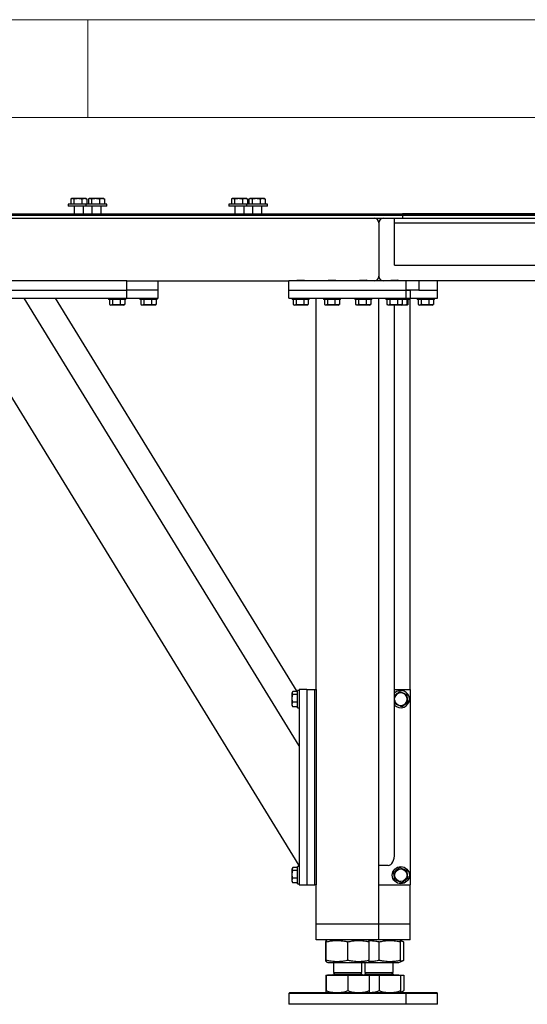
# Model space of a CAD drawing. Header units: millimetres. Extents: x 5 to 589, y 5 to 415.
# Tile 52 of 126: x 144 to 169, y 365 to 415. Entities that reach past the tile are written whole.
import ezdxf

# ---------------------------------------------------------------- set-up
doc = ezdxf.new("R2010")
doc.units = ezdxf.units.MM
doc.layers.add('COTES', color=1, linetype='Continuous')
doc.layers.add('TRAIT-FORT', color=4, linetype='Continuous', lineweight=25)
doc.styles.add('SLDTEXTSTYLE0', font='TXT', dxfattribs={"width": 0.75})
doc.dimstyles.new('SLDDIMSTYLE0', dxfattribs={"dimtxt": 3, "dimasz": 2, "dimexe": 0, "dimexo": 0.0625, "dimgap": 0.75, "dimtad": 1, "dimdec": 0, "dimlfac": 25, "dimrnd": 1e-09, "dimzin": 12, "dimdsep": 46, "dimtxsty": 'SLDTEXTSTYLE0', "dimsah": 1, "dimcen": 0.09, "dimadec": 0, "dimazin": 3, "dimtfac": 1, "dimtdec": 0, "dimtofl": 0, "dimtmove": 0, "dimatfit": 3, "dimfxl": 1, "dimfrac": 2, "dimtolj": 1, "dimtzin": 12, "dimarcsym": 0})

# ---------------------------------------------------------------- blocks, each defined once
blk = doc.blocks.new('_D_13')
at = {"layer": 'COTES', "color": 1, "transparency": 16777216}
for p, q in [((164.083, 405.069), (209.145, 405.069)), ((208.145, 405.069), (208.145, 364.669)), ((195.483, 364.669), (209.145, 364.669))]:
    blk.add_line(p, q, dxfattribs=at)
for points in [[(208.145, 405.069), (207.645, 403.069), (208.645, 403.069)], [(208.145, 364.669), (208.645, 366.669), (207.645, 366.669)]]:
    blk.add_solid(points, dxfattribs=at)
at = {"layer": 'COTES', "color": 1, "transparency": 16777216, "insert": (204.278, 380.436), "char_height": 3, "attachment_point": 1, "rotation": 90, "style": 'SLDTEXTSTYLE0'}
blk.add_mtext('1010', dxfattribs=at)

msp = doc.modelspace()

# ---------------------------------------------------------------- linework, layer by layer
at = {"color": 7, "linetype": 'Continuous', "lineweight": 18}
for p, q in [((589, 415), (5, 415)), ((147, 410), (147, 415)), ((584, 410), (10, 410))]:
    msp.add_line(p, q, dxfattribs=at)
at = {"layer": 'TRAIT-FORT', "color": 4, "linetype": 'Continuous', "lineweight": 25}
for p, q in [((146.13, 405.837), (146.13, 405.569)), ((146.182, 405.869), (146.151, 405.851)), ((146.182, 405.869), (146.21, 405.869)), ((146.21, 405.869), (146.497, 405.869)), ((146.291, 405.837), (146.291, 405.569)), ((146.497, 405.869), (146.829, 405.869)), ((146.703, 405.837), (146.703, 405.569)), ((146.829, 405.869), (146.902, 405.869)), ((146.933, 405.851), (146.902, 405.869)), ((146.955, 405.837), (146.955, 405.569)), ((147.029, 405.837), (147.029, 405.569)), ((147.081, 405.869), (147.051, 405.851)), ((147.081, 405.869), (147.109, 405.869)), ((147.109, 405.869), (147.396, 405.869)), ((147.19, 405.837), (147.19, 405.569)), ((147.396, 405.869), (147.728, 405.869)), ((147.602, 405.837), (147.602, 405.569)), ((147.728, 405.869), (147.801, 405.869)), ((147.832, 405.851), (147.801, 405.869)), ((147.854, 405.837), (147.854, 405.569)), ((154.341, 405.837), (154.341, 405.569)), ((154.393, 405.869), (154.363, 405.851)), ((154.393, 405.869), (154.422, 405.869)), ((154.422, 405.869), (154.708, 405.869)), ((154.502, 405.837), (154.502, 405.569)), ((154.708, 405.869), (155.04, 405.869)), ((154.915, 405.837), (154.915, 405.569)), ((155.04, 405.869), (155.113, 405.869)), ((155.144, 405.851), (155.113, 405.869)), ((155.166, 405.837), (155.166, 405.569)), ((155.24, 405.837), (155.24, 405.569)), ((155.293, 405.869), (155.262, 405.851)), ((155.293, 405.869), (155.321, 405.869)), ((155.321, 405.869), (155.608, 405.869)), ((155.401, 405.837), (155.401, 405.569)), ((155.608, 405.869), (155.939, 405.869)), ((155.814, 405.837), (155.814, 405.569)), ((155.939, 405.869), (156.013, 405.869)), ((156.043, 405.851), (156.013, 405.869)), ((156.065, 405.837), (156.065, 405.569)), ((146.002, 405.569), (146.002, 405.469)), ((146.901, 405.569), (146.002, 405.569)), ((146.901, 405.469), (146.002, 405.469)), ((146.302, 405.469), (146.302, 405.069)), ((146.782, 405.069), (146.782, 405.469)), ((146.901, 405.569), (146.901, 405.469)), ((147.981, 405.569), (146.901, 405.569)), ((147.981, 405.469), (146.901, 405.469)), ((147.201, 405.469), (147.201, 405.069)), ((147.681, 405.069), (147.681, 405.469)), ((147.981, 405.469), (147.981, 405.569)), ((154.213, 405.569), (154.213, 405.469)), ((155.113, 405.569), (154.213, 405.569)), ((155.113, 405.469), (154.213, 405.469)), ((154.513, 405.469), (154.513, 405.069)), ((154.993, 405.069), (154.993, 405.469)), ((155.113, 405.569), (155.113, 405.469)), ((156.193, 405.569), (155.113, 405.569)), ((156.193, 405.469), (155.113, 405.469)), ((155.413, 405.469), (155.413, 405.069)), ((155.893, 405.069), (155.893, 405.469)), ((156.193, 405.469), (156.193, 405.569)), ((81.483, 405.069), (163.083, 405.069)), ((81.483, 405.009), (163.083, 405.009)), ((81.483, 404.849), (163.083, 404.849)), ((162.683, 404.769), (162.683, 404.849)), ((162.683, 404.609), (162.683, 404.769)), ((163.083, 405.069), (163.083, 405.009)), ((194.283, 405.069), (163.083, 405.069)), ((163.083, 405.009), (163.083, 404.849)), ((194.283, 405.009), (163.083, 405.009)), ((163.083, 405.009), (163.083, 404.849)), ((163.083, 405.009), (194.283, 405.009)), ((163.083, 404.849), (194.283, 404.849)), ((163.083, 404.849), (192.283, 404.849)), ((161.883, 404.609), (161.883, 401.889)), ((162.683, 404.609), (192.283, 404.609)), ((162.683, 404.289), (162.683, 404.609)), ((162.683, 402.609), (162.683, 404.289)), ((162.683, 402.449), (162.683, 402.609)), ((162.683, 402.449), (192.283, 402.449)), ((149.003, 401.649), (139.003, 401.649)), ((149.003, 401.649), (157.283, 401.649)), ((149.003, 401.169), (149.003, 401.649)), ((150.603, 401.169), (150.603, 401.649)), ((157.283, 401.169), (157.283, 401.649)), ((163.283, 401.649), (157.283, 401.649)), ((157.711, 401.689), (157.683, 401.661)), ((157.683, 401.661), (157.683, 401.649)), ((158.083, 401.661), (157.683, 401.661)), ((157.711, 401.689), (158.055, 401.689)), ((158.083, 401.661), (158.055, 401.689)), ((158.083, 401.649), (158.083, 401.661)), ((159.311, 401.689), (159.283, 401.661)), ((159.283, 401.661), (159.283, 401.649)), ((159.683, 401.661), (159.283, 401.661)), ((159.311, 401.689), (159.655, 401.689)), ((159.683, 401.661), (159.655, 401.689)), ((159.683, 401.649), (159.683, 401.661)), ((160.911, 401.689), (160.883, 401.661)), ((160.883, 401.661), (160.883, 401.649)), ((161.283, 401.661), (160.883, 401.661)), ((160.911, 401.689), (161.255, 401.689)), ((161.283, 401.661), (161.255, 401.689)), ((161.283, 401.649), (161.283, 401.661)), ((162.511, 401.689), (162.483, 401.661)), ((162.483, 401.661), (162.483, 401.649)), ((162.883, 401.661), (162.483, 401.661)), ((162.511, 401.689), (162.855, 401.689)), ((162.883, 401.661), (162.855, 401.689)), ((162.883, 401.649), (162.883, 401.661)), ((170.203, 401.649), (163.283, 401.649)), ((163.283, 401.169), (163.283, 401.649)), ((163.923, 401.649), (163.923, 401.169)), ((164.883, 401.169), (164.883, 401.649)), ((139.003, 401.169), (149.003, 401.169)), ((149.003, 400.769), (149.003, 401.169)), ((150.603, 401.169), (149.003, 401.169)), ((150.603, 400.769), (150.603, 401.169)), ((157.283, 400.769), (157.283, 401.169)), ((157.283, 401.169), (163.283, 401.169)), ((163.283, 401.169), (163.483, 401.169)), ((163.283, 400.769), (163.283, 401.169)), ((163.923, 401.169), (163.283, 401.169)), ((163.483, 401.169), (163.483, 400.769)), ((163.923, 401.169), (164.883, 401.169)), ((164.883, 400.769), (164.883, 401.169)), ((139.003, 400.769), (149.003, 400.769)), ((157.803, 371.769), (140.003, 400.769)), ((157.803, 377.886), (143.757, 400.769)), ((157.701, 380.659), (145.357, 400.769)), ((148.063, 400.769), (148.063, 400.689)), ((148.943, 400.689), (148.063, 400.689)), ((148.113, 400.689), (148.113, 400.449)), ((148.266, 400.689), (148.266, 400.449)), ((148.656, 400.689), (148.656, 400.449)), ((148.892, 400.689), (148.892, 400.449)), ((148.943, 400.689), (148.943, 400.769)), ((149.003, 400.769), (150.603, 400.769)), ((149.663, 400.769), (149.663, 400.689)), ((150.543, 400.689), (149.663, 400.689)), ((149.713, 400.689), (149.713, 400.449)), ((149.866, 400.689), (149.866, 400.449)), ((150.256, 400.689), (150.256, 400.449)), ((150.492, 400.689), (150.492, 400.449)), ((150.543, 400.689), (150.543, 400.769)), ((157.283, 400.769), (163.283, 400.769)), ((157.443, 400.769), (157.443, 400.689)), ((158.323, 400.689), (157.443, 400.689)), ((157.493, 400.689), (157.493, 400.449)), ((157.646, 400.689), (157.646, 400.449)), ((158.036, 400.689), (158.036, 400.449)), ((158.272, 400.689), (158.272, 400.449)), ((158.323, 400.689), (158.323, 400.769)), ((158.683, 380.769), (158.683, 400.769)), ((159.043, 400.769), (159.043, 400.689)), ((159.923, 400.689), (159.043, 400.689)), ((159.093, 400.689), (159.093, 400.449)), ((159.246, 400.689), (159.246, 400.449)), ((159.636, 400.689), (159.636, 400.449)), ((159.872, 400.689), (159.872, 400.449)), ((159.923, 400.689), (159.923, 400.769)), ((160.643, 400.769), (160.643, 400.689)), ((161.523, 400.689), (160.643, 400.689)), ((160.693, 400.689), (160.693, 400.449)), ((160.846, 400.689), (160.846, 400.449)), ((161.236, 400.689), (161.236, 400.449)), ((161.472, 400.689), (161.472, 400.449)), ((161.523, 400.689), (161.523, 400.769)), ((161.883, 368.769), (161.883, 400.769)), ((162.243, 400.769), (162.243, 400.689)), ((163.123, 400.689), (162.243, 400.689)), ((162.293, 400.689), (162.293, 400.449)), ((162.446, 400.689), (162.446, 400.449)), ((162.836, 400.689), (162.836, 400.449)), ((163.072, 400.689), (163.072, 400.449)), ((163.123, 400.689), (163.123, 400.769)), ((163.443, 400.689), (163.123, 400.689)), ((163.283, 400.769), (163.483, 400.769)), ((163.316, 400.689), (163.316, 400.449)), ((163.364, 400.689), (163.364, 400.449)), ((163.443, 400.689), (163.443, 400.769)), ((163.483, 380.769), (163.483, 400.769)), ((163.483, 400.769), (164.883, 400.769)), ((163.843, 400.769), (163.843, 400.689)), ((164.723, 400.689), (163.843, 400.689)), ((163.893, 400.689), (163.893, 400.449)), ((164.046, 400.689), (164.046, 400.449)), ((164.436, 400.689), (164.436, 400.449)), ((164.672, 400.689), (164.672, 400.449)), ((164.723, 400.689), (164.723, 400.769)), ((148.133, 400.436), (148.18, 400.409)), ((148.826, 400.409), (148.18, 400.409)), ((148.826, 400.409), (148.873, 400.436)), ((148.892, 400.449), (148.872, 400.437)), ((149.733, 400.436), (149.78, 400.409)), ((150.426, 400.409), (149.78, 400.409)), ((150.426, 400.409), (150.473, 400.436)), ((150.492, 400.449), (150.472, 400.437)), ((157.513, 400.436), (157.56, 400.409)), ((158.206, 400.409), (157.56, 400.409)), ((158.206, 400.409), (158.253, 400.436)), ((158.272, 400.449), (158.252, 400.437)), ((159.113, 400.436), (159.16, 400.409)), ((159.806, 400.409), (159.16, 400.409)), ((159.806, 400.409), (159.853, 400.436)), ((159.872, 400.449), (159.852, 400.437)), ((160.713, 400.436), (160.76, 400.409)), ((161.406, 400.409), (160.76, 400.409)), ((161.406, 400.409), (161.453, 400.436)), ((161.472, 400.449), (161.452, 400.437)), ((162.313, 400.436), (162.36, 400.409)), ((163.006, 400.409), (162.36, 400.409)), ((162.683, 372.381), (162.683, 400.409)), ((163.006, 400.409), (163.053, 400.436)), ((163.326, 400.409), (163.006, 400.409)), ((163.072, 400.449), (163.052, 400.437)), ((163.326, 400.409), (163.345, 400.42)), ((163.913, 400.436), (163.96, 400.409)), ((164.606, 400.409), (163.96, 400.409)), ((164.606, 400.409), (164.653, 400.436)), ((164.672, 400.449), (164.652, 400.437)), ((157.47, 380.639), (157.443, 380.592)), ((157.443, 379.946), (157.443, 380.592)), ((157.723, 380.659), (157.483, 380.659)), ((157.723, 380.506), (157.483, 380.506)), ((157.803, 380.709), (157.723, 380.709)), ((157.723, 379.829), (157.723, 380.709)), ((157.803, 380.769), (157.803, 370.769)), ((158.203, 380.769), (157.803, 380.769)), ((158.203, 380.769), (158.203, 370.769)), ((158.203, 380.769), (158.603, 380.769)), ((158.603, 370.769), (158.603, 380.769)), ((158.603, 380.769), (158.683, 380.769)), ((158.683, 380.769), (158.683, 370.769)), ((162.683, 380.769), (163.483, 380.769)), ((163.483, 380.769), (163.483, 370.769)), ((157.723, 380.116), (157.483, 380.116)), ((162.69, 380.032), (162.683, 380.087)), ((157.443, 379.946), (157.47, 379.899)), ((157.483, 379.879), (157.471, 379.9)), ((157.723, 379.879), (157.483, 379.879)), ((157.723, 379.829), (157.803, 379.829)), ((157.47, 371.639), (157.443, 371.592)), ((157.443, 370.946), (157.443, 371.592)), ((157.723, 371.659), (157.483, 371.659)), ((157.723, 371.506), (157.483, 371.506)), ((157.803, 371.709), (157.723, 371.709)), ((157.723, 370.829), (157.723, 371.709)), ((162.363, 371.769), (161.883, 371.769)), ((157.443, 370.946), (157.47, 370.899)), ((157.723, 371.116), (157.483, 371.116)), ((157.483, 370.879), (157.471, 370.9)), ((157.723, 370.879), (157.483, 370.879)), ((157.723, 370.829), (157.803, 370.829)), ((157.803, 370.769), (158.203, 370.769)), ((158.203, 370.769), (158.603, 370.769)), ((158.683, 370.769), (158.603, 370.769)), ((158.683, 368.769), (158.683, 370.769)), ((161.883, 370.769), (163.483, 370.769)), ((163.483, 368.769), (163.483, 370.769)), ((159.003, 368.769), (158.683, 368.769)), ((158.683, 367.969), (158.683, 368.769)), ((161.563, 368.769), (159.003, 368.769)), ((161.883, 368.769), (161.563, 368.769)), ((163.163, 368.769), (161.883, 368.769)), ((161.883, 367.969), (161.883, 368.769)), ((163.483, 368.769), (163.163, 368.769)), ((163.483, 367.969), (163.483, 368.769)), ((159.003, 367.969), (158.683, 367.969)), ((161.563, 367.969), (159.003, 367.969)), ((159.274, 367.969), (159.182, 367.932)), ((161.384, 367.932), (161.292, 367.969)), ((161.883, 367.969), (161.563, 367.969)), ((163.163, 367.969), (161.883, 367.969)), ((162.984, 367.932), (162.892, 367.969)), ((163.144, 367.867), (162.984, 367.932)), ((163.483, 367.969), (163.163, 367.969)), ((159.175, 366.915), (159.175, 367.864)), ((159.191, 366.915), (159.191, 367.864)), ((160.298, 366.915), (160.298, 367.864)), ((161.39, 366.915), (161.39, 367.864)), ((161.898, 366.915), (161.898, 367.864)), ((162.99, 366.915), (162.99, 367.864)), ((163.153, 366.915), (163.153, 367.864)), ((159.182, 366.846), (159.274, 366.809)), ((159.274, 366.809), (161.163, 366.809)), ((159.563, 366.809), (159.563, 366.296)), ((161.003, 366.296), (161.003, 366.809)), ((161.163, 366.809), (161.163, 366.296)), ((161.163, 366.809), (161.292, 366.809)), ((161.292, 366.809), (161.383, 366.846)), ((161.292, 366.809), (162.763, 366.809)), ((162.603, 366.296), (162.603, 366.809)), ((162.763, 366.809), (162.892, 366.809)), ((162.892, 366.809), (162.983, 366.846)), ((162.983, 366.846), (163.144, 366.911)), ((159.175, 366.161), (159.175, 365.367)), ((159.175, 366.161), (159.191, 366.161)), ((159.191, 366.161), (159.191, 365.367)), ((159.191, 366.161), (160.298, 366.161)), ((159.261, 366.169), (159.261, 366.161)), ((159.261, 366.169), (161.305, 366.169)), ((159.649, 366.296), (159.563, 366.209)), ((159.563, 366.296), (161.003, 366.296)), ((159.563, 366.209), (159.664, 366.209)), ((159.664, 366.209), (161.003, 366.209)), ((160.298, 366.161), (160.298, 365.367)), ((160.298, 366.161), (161.39, 366.161)), ((161.003, 366.209), (160.916, 366.296)), ((161.249, 366.296), (161.163, 366.209)), ((161.163, 366.296), (162.603, 366.296)), ((161.163, 366.209), (161.264, 366.209)), ((161.264, 366.209), (162.603, 366.209)), ((161.305, 366.161), (161.305, 366.169)), ((161.305, 366.169), (162.905, 366.169)), ((161.39, 366.161), (161.898, 366.161)), ((161.39, 366.161), (161.39, 365.367)), ((161.898, 366.161), (161.898, 365.367)), ((161.898, 366.161), (162.99, 366.161)), ((162.603, 366.209), (162.516, 366.296)), ((162.905, 366.161), (162.905, 366.169)), ((162.99, 366.161), (162.99, 365.367)), ((162.99, 366.161), (163.153, 366.161)), ((163.153, 366.161), (163.153, 365.367)), ((157.323, 365.269), (157.283, 365.229)), ((157.283, 365.229), (157.283, 364.669)), ((159.03, 365.229), (157.283, 365.229)), ((157.323, 365.269), (159.047, 365.269)), ((163.283, 365.229), (159.03, 365.229)), ((159.047, 365.269), (163.243, 365.269)), ((162.983, 365.269), (163.145, 365.363)), ((163.283, 365.229), (163.243, 365.269)), ((163.243, 365.269), (164.843, 365.269)), ((163.283, 364.669), (163.283, 365.229)), ((164.883, 365.229), (163.283, 365.229)), ((164.883, 365.229), (164.843, 365.269)), ((164.883, 364.669), (164.883, 365.229)), ((163.283, 364.669), (157.283, 364.669)), ((164.883, 364.669), (163.283, 364.669))]:
    msp.add_line(p, q, dxfattribs=at)
for radius in [0.44, 0.323]:
    msp.add_circle((163.003, 371.269), radius, dxfattribs=at)
for centre, radius, start, end in [((161.643, 404.609), 0.24, 0, 90), ((162.123, 404.609), 0.24, 90, 180), ((161.643, 401.889), 0.24, 270, 0), ((162.123, 401.889), 0.24, 180, 270), ((163.003, 380.269), 0.323, 187.0938, 172.1849), ((163.003, 380.269), 0.44, 223.3418, 136.6582), ((159.523, 366.209), 0.04, 270, 0), ((161.043, 366.209), 0.04, 180, 270), ((161.123, 366.209), 0.04, 270, 0), ((162.643, 366.209), 0.04, 180, 270)]:
    msp.add_arc(centre, radius, start, end, dxfattribs=at)
msp.add_ellipse((162.363, 372.381), major_axis=(0, 0.612), ratio=0.523113, start_param=3.141593, end_param=4.712389, dxfattribs=at)
for points, knots in [([(146.13, 405.837), (146.136, 405.842), (146.149, 405.851), (146.169, 405.861), (146.19, 405.868), (146.203, 405.869), (146.21, 405.869)], [0, 0, 0, 0, 0.247269, 0.495363, 0.746874, 1, 1, 1, 1]), ([(146.21, 405.869), (146.212, 405.869), (146.22, 405.869), (146.235, 405.866), (146.26, 405.858), (146.278, 405.845), (146.291, 405.837)], [0, 0, 0, 0, 0.070068, 0.299868, 0.530929, 1, 1, 1, 1]), ([(146.291, 405.837), (146.304, 405.841), (146.33, 405.848), (146.371, 405.857), (146.413, 405.864), (146.455, 405.868), (146.483, 405.869), (146.497, 405.869)], [0, 0, 0, 0, 0.194733, 0.394387, 0.59459, 0.796857, 1, 1, 1, 1]), ([(146.497, 405.869), (146.512, 405.869), (146.541, 405.868), (146.583, 405.863), (146.624, 405.857), (146.664, 405.848), (146.69, 405.841), (146.703, 405.837)], [0, 0, 0, 0, 0.219086, 0.412836, 0.607273, 0.803423, 1, 1, 1, 1]), ([(146.703, 405.837), (146.713, 405.842), (146.734, 405.851), (146.765, 405.861), (146.797, 405.868), (146.818, 405.869), (146.829, 405.869)], [0, 0, 0, 0, 0.247269, 0.495363, 0.746874, 1, 1, 1, 1]), ([(146.829, 405.869), (146.832, 405.869), (146.845, 405.869), (146.867, 405.866), (146.906, 405.858), (146.935, 405.845), (146.955, 405.837)], [0, 0, 0, 0, 0.070068, 0.299868, 0.530929, 1, 1, 1, 1]), ([(146.933, 405.851), (146.934, 405.851), (146.941, 405.847), (146.948, 405.842), (146.955, 405.837)], [0, 0, 0, 0, 0.148264, 1, 1, 1, 1]), ([(147.029, 405.837), (147.035, 405.842), (147.048, 405.851), (147.068, 405.861), (147.089, 405.868), (147.102, 405.869), (147.109, 405.869)], [0, 0, 0, 0, 0.247269, 0.495363, 0.746874, 1, 1, 1, 1]), ([(147.109, 405.869), (147.111, 405.869), (147.119, 405.869), (147.134, 405.866), (147.159, 405.858), (147.178, 405.845), (147.19, 405.837)], [0, 0, 0, 0, 0.070068, 0.299868, 0.530929, 1, 1, 1, 1]), ([(147.19, 405.837), (147.203, 405.841), (147.23, 405.848), (147.27, 405.857), (147.312, 405.864), (147.354, 405.868), (147.382, 405.869), (147.396, 405.869)], [0, 0, 0, 0, 0.194733, 0.394387, 0.59459, 0.796857, 1, 1, 1, 1]), ([(147.396, 405.869), (147.411, 405.869), (147.44, 405.868), (147.482, 405.863), (147.523, 405.857), (147.563, 405.848), (147.589, 405.841), (147.602, 405.837)], [0, 0, 0, 0, 0.219086, 0.412836, 0.607273, 0.803423, 1, 1, 1, 1]), ([(147.602, 405.837), (147.612, 405.842), (147.633, 405.851), (147.664, 405.861), (147.696, 405.868), (147.717, 405.869), (147.728, 405.869)], [0, 0, 0, 0, 0.247269, 0.495363, 0.746874, 1, 1, 1, 1]), ([(147.728, 405.869), (147.731, 405.869), (147.744, 405.869), (147.766, 405.866), (147.805, 405.858), (147.834, 405.845), (147.854, 405.837)], [0, 0, 0, 0, 0.070068, 0.299868, 0.530929, 1, 1, 1, 1]), ([(147.832, 405.851), (147.833, 405.851), (147.84, 405.847), (147.847, 405.842), (147.854, 405.837)], [0, 0, 0, 0, 0.148264, 1, 1, 1, 1]), ([(154.341, 405.837), (154.348, 405.842), (154.361, 405.851), (154.381, 405.861), (154.401, 405.868), (154.415, 405.869), (154.422, 405.869)], [0, 0, 0, 0, 0.247269, 0.495363, 0.746874, 1, 1, 1, 1]), ([(154.422, 405.869), (154.424, 405.869), (154.432, 405.869), (154.446, 405.866), (154.471, 405.858), (154.49, 405.845), (154.502, 405.837)], [0, 0, 0, 0, 0.070068, 0.299868, 0.530929, 1, 1, 1, 1]), ([(154.502, 405.837), (154.515, 405.841), (154.542, 405.848), (154.582, 405.857), (154.624, 405.864), (154.666, 405.868), (154.694, 405.869), (154.708, 405.869)], [0, 0, 0, 0, 0.194733, 0.394387, 0.59459, 0.796857, 1, 1, 1, 1]), ([(154.708, 405.869), (154.724, 405.869), (154.753, 405.868), (154.795, 405.863), (154.835, 405.857), (154.875, 405.848), (154.901, 405.841), (154.915, 405.837)], [0, 0, 0, 0, 0.219086, 0.412836, 0.607273, 0.803423, 1, 1, 1, 1]), ([(154.915, 405.837), (154.925, 405.842), (154.945, 405.851), (154.976, 405.861), (155.008, 405.868), (155.03, 405.869), (155.04, 405.869)], [0, 0, 0, 0, 0.247269, 0.495363, 0.746874, 1, 1, 1, 1]), ([(155.04, 405.869), (155.043, 405.869), (155.056, 405.869), (155.079, 405.866), (155.118, 405.858), (155.147, 405.845), (155.166, 405.837)], [0, 0, 0, 0, 0.070068, 0.299868, 0.530929, 1, 1, 1, 1]), ([(155.144, 405.851), (155.145, 405.851), (155.153, 405.847), (155.16, 405.842), (155.166, 405.837)], [0, 0, 0, 0, 0.148264, 1, 1, 1, 1]), ([(155.24, 405.837), (155.247, 405.842), (155.26, 405.851), (155.28, 405.861), (155.3, 405.868), (155.314, 405.869), (155.321, 405.869)], [0, 0, 0, 0, 0.247269, 0.495363, 0.746874, 1, 1, 1, 1]), ([(155.321, 405.869), (155.323, 405.869), (155.331, 405.869), (155.345, 405.866), (155.37, 405.858), (155.389, 405.845), (155.401, 405.837)], [0, 0, 0, 0, 0.070068, 0.299868, 0.530929, 1, 1, 1, 1]), ([(155.401, 405.837), (155.414, 405.841), (155.441, 405.848), (155.481, 405.857), (155.523, 405.864), (155.565, 405.868), (155.593, 405.869), (155.608, 405.869)], [0, 0, 0, 0, 0.194733, 0.394387, 0.59459, 0.796857, 1, 1, 1, 1]), ([(155.608, 405.869), (155.623, 405.869), (155.652, 405.868), (155.694, 405.863), (155.734, 405.857), (155.774, 405.848), (155.801, 405.841), (155.814, 405.837)], [0, 0, 0, 0, 0.219086, 0.412836, 0.607273, 0.803423, 1, 1, 1, 1]), ([(155.814, 405.837), (155.824, 405.842), (155.844, 405.851), (155.875, 405.861), (155.907, 405.868), (155.929, 405.869), (155.939, 405.869)], [0, 0, 0, 0, 0.247269, 0.495363, 0.746874, 1, 1, 1, 1]), ([(155.939, 405.869), (155.942, 405.869), (155.955, 405.869), (155.978, 405.866), (156.017, 405.858), (156.046, 405.845), (156.065, 405.837)], [0, 0, 0, 0, 0.070068, 0.299868, 0.530929, 1, 1, 1, 1]), ([(156.043, 405.851), (156.044, 405.851), (156.052, 405.847), (156.059, 405.842), (156.065, 405.837)], [0, 0, 0, 0, 0.148264, 1, 1, 1, 1]), ([(148.113, 400.449), (148.126, 400.44), (148.153, 400.423), (148.193, 400.416), (148.231, 400.426), (148.254, 400.441), (148.266, 400.449)], [0, 0, 0, 0, 0.264605, 0.534948, 0.765343, 1, 1, 1, 1]), ([(148.656, 400.449), (148.606, 400.437), (148.524, 400.417), (148.405, 400.419), (148.325, 400.433), (148.279, 400.446), (148.266, 400.449)], [0, 0, 0, 0, 0.385549, 0.637642, 0.896546, 1, 1, 1, 1]), ([(148.892, 400.449), (148.872, 400.44), (148.83, 400.423), (148.769, 400.416), (148.71, 400.426), (148.674, 400.441), (148.656, 400.449)], [0, 0, 0, 0, 0.264605, 0.534948, 0.765343, 1, 1, 1, 1]), ([(149.713, 400.449), (149.726, 400.44), (149.753, 400.423), (149.793, 400.416), (149.831, 400.426), (149.854, 400.441), (149.866, 400.449)], [0, 0, 0, 0, 0.264605, 0.534948, 0.765343, 1, 1, 1, 1]), ([(150.256, 400.449), (150.206, 400.437), (150.124, 400.417), (150.005, 400.419), (149.925, 400.433), (149.879, 400.446), (149.866, 400.449)], [0, 0, 0, 0, 0.385549, 0.637642, 0.896546, 1, 1, 1, 1]), ([(150.492, 400.449), (150.472, 400.44), (150.43, 400.423), (150.369, 400.416), (150.31, 400.426), (150.274, 400.441), (150.256, 400.449)], [0, 0, 0, 0, 0.264605, 0.534948, 0.765343, 1, 1, 1, 1]), ([(157.493, 400.449), (157.506, 400.44), (157.533, 400.423), (157.573, 400.416), (157.611, 400.426), (157.634, 400.441), (157.646, 400.449)], [0, 0, 0, 0, 0.264605, 0.534948, 0.765343, 1, 1, 1, 1]), ([(158.036, 400.449), (157.986, 400.437), (157.904, 400.417), (157.785, 400.419), (157.705, 400.433), (157.659, 400.446), (157.646, 400.449)], [0, 0, 0, 0, 0.385549, 0.637642, 0.896546, 1, 1, 1, 1]), ([(158.272, 400.449), (158.252, 400.44), (158.21, 400.423), (158.149, 400.416), (158.09, 400.426), (158.054, 400.441), (158.036, 400.449)], [0, 0, 0, 0, 0.264605, 0.534948, 0.765343, 1, 1, 1, 1]), ([(159.093, 400.449), (159.106, 400.44), (159.133, 400.423), (159.173, 400.416), (159.211, 400.426), (159.234, 400.441), (159.246, 400.449)], [0, 0, 0, 0, 0.264605, 0.534948, 0.765343, 1, 1, 1, 1]), ([(159.636, 400.449), (159.586, 400.437), (159.504, 400.417), (159.385, 400.419), (159.305, 400.433), (159.259, 400.446), (159.246, 400.449)], [0, 0, 0, 0, 0.385549, 0.637642, 0.896546, 1, 1, 1, 1]), ([(159.872, 400.449), (159.852, 400.44), (159.81, 400.423), (159.749, 400.416), (159.69, 400.426), (159.654, 400.441), (159.636, 400.449)], [0, 0, 0, 0, 0.264605, 0.534948, 0.765343, 1, 1, 1, 1]), ([(160.693, 400.449), (160.706, 400.44), (160.733, 400.423), (160.773, 400.416), (160.811, 400.426), (160.834, 400.441), (160.846, 400.449)], [0, 0, 0, 0, 0.264605, 0.534948, 0.765343, 1, 1, 1, 1]), ([(161.236, 400.449), (161.186, 400.437), (161.104, 400.417), (160.985, 400.419), (160.905, 400.433), (160.859, 400.446), (160.846, 400.449)], [0, 0, 0, 0, 0.385549, 0.637642, 0.896546, 1, 1, 1, 1]), ([(161.472, 400.449), (161.452, 400.44), (161.41, 400.423), (161.349, 400.416), (161.29, 400.426), (161.254, 400.441), (161.236, 400.449)], [0, 0, 0, 0, 0.264605, 0.534948, 0.765343, 1, 1, 1, 1]), ([(162.293, 400.449), (162.306, 400.44), (162.333, 400.423), (162.373, 400.416), (162.411, 400.426), (162.434, 400.441), (162.446, 400.449)], [0, 0, 0, 0, 0.264605, 0.534948, 0.765343, 1, 1, 1, 1]), ([(162.836, 400.449), (162.786, 400.437), (162.704, 400.417), (162.585, 400.419), (162.505, 400.433), (162.459, 400.446), (162.446, 400.449)], [0, 0, 0, 0, 0.385549, 0.637642, 0.896546, 1, 1, 1, 1]), ([(163.072, 400.449), (163.052, 400.44), (163.01, 400.423), (162.949, 400.416), (162.89, 400.426), (162.854, 400.441), (162.836, 400.449)], [0, 0, 0, 0, 0.264605, 0.534948, 0.765343, 1, 1, 1, 1]), ([(163.039, 400.429), (163.043, 400.428), (163.078, 400.419), (163.143, 400.417), (163.233, 400.426), (163.288, 400.441), (163.316, 400.449)], [0, 0, 0, 0, 0.035099, 0.389812, 0.69211, 1, 1, 1, 1]), ([(163.364, 400.449), (163.358, 400.437), (163.348, 400.417), (163.333, 400.419), (163.323, 400.433), (163.318, 400.446), (163.316, 400.449)], [0, 0, 0, 0, 0.385549, 0.637642, 0.896546, 1, 1, 1, 1]), ([(163.893, 400.449), (163.906, 400.44), (163.933, 400.423), (163.973, 400.416), (164.011, 400.426), (164.034, 400.441), (164.046, 400.449)], [0, 0, 0, 0, 0.264605, 0.534948, 0.765343, 1, 1, 1, 1]), ([(164.436, 400.449), (164.386, 400.437), (164.304, 400.417), (164.185, 400.419), (164.105, 400.433), (164.059, 400.446), (164.046, 400.449)], [0, 0, 0, 0, 0.385549, 0.637642, 0.896546, 1, 1, 1, 1]), ([(164.672, 400.449), (164.652, 400.44), (164.61, 400.423), (164.549, 400.416), (164.49, 400.426), (164.454, 400.441), (164.436, 400.449)], [0, 0, 0, 0, 0.264605, 0.534948, 0.765343, 1, 1, 1, 1]), ([(157.483, 380.116), (157.471, 380.166), (157.451, 380.248), (157.453, 380.367), (157.467, 380.447), (157.479, 380.493), (157.483, 380.506)], [0, 0, 0, 0, 0.385549, 0.637642, 0.896546, 1, 1, 1, 1]), ([(157.483, 380.659), (157.474, 380.645), (157.456, 380.619), (157.45, 380.579), (157.459, 380.541), (157.475, 380.518), (157.483, 380.506)], [0, 0, 0, 0, 0.264605, 0.534948, 0.765343, 1, 1, 1, 1]), ([(162.954, 380.659), (162.927, 380.638), (162.872, 380.597), (162.791, 380.535), (162.727, 380.487), (162.693, 380.461), (162.683, 380.453)], [0, 0, 0, 0, 0.305751, 0.618131, 0.884353, 1, 1, 1, 1]), ([(162.954, 380.659), (162.986, 380.645), (163.049, 380.619), (163.143, 380.579), (163.233, 380.541), (163.288, 380.518), (163.316, 380.506)], [0, 0, 0, 0, 0.2646049, 0.5349477, 0.7653431, 1, 1, 1, 1]), ([(163.364, 380.116), (163.358, 380.166), (163.348, 380.248), (163.333, 380.367), (163.323, 380.447), (163.318, 380.493), (163.316, 380.506)], [0, 0, 0, 0, 0.385549, 0.637642, 0.896546, 1, 1, 1, 1]), ([(157.483, 379.879), (157.474, 379.9), (157.456, 379.942), (157.45, 380.003), (157.459, 380.062), (157.475, 380.098), (157.483, 380.116)], [0, 0, 0, 0, 0.2646049, 0.5349477, 0.7653431, 1, 1, 1, 1]), ([(163.051, 379.879), (163.02, 379.893), (162.956, 379.92), (162.862, 379.959), (162.772, 379.997), (162.717, 380.021), (162.69, 380.032)], [0, 0, 0, 0, 0.264605, 0.534948, 0.765343, 1, 1, 1, 1]), ([(163.051, 379.879), (163.078, 379.9), (163.133, 379.942), (163.215, 380.003), (163.293, 380.062), (163.34, 380.098), (163.364, 380.116)], [0, 0, 0, 0, 0.2646049, 0.5349477, 0.7653431, 1, 1, 1, 1]), ([(157.483, 371.116), (157.471, 371.166), (157.451, 371.248), (157.453, 371.367), (157.467, 371.447), (157.479, 371.493), (157.483, 371.506)], [0, 0, 0, 0, 0.385549, 0.637642, 0.896546, 1, 1, 1, 1]), ([(157.483, 371.659), (157.474, 371.645), (157.456, 371.619), (157.45, 371.579), (157.459, 371.541), (157.475, 371.518), (157.483, 371.506)], [0, 0, 0, 0, 0.264605, 0.534948, 0.765343, 1, 1, 1, 1]), ([(162.954, 371.659), (162.927, 371.638), (162.872, 371.597), (162.791, 371.535), (162.713, 371.476), (162.665, 371.44), (162.641, 371.422)], [0, 0, 0, 0, 0.264605, 0.534948, 0.765343, 1, 1, 1, 1]), ([(162.954, 371.659), (162.986, 371.645), (163.049, 371.619), (163.143, 371.579), (163.233, 371.541), (163.288, 371.518), (163.316, 371.506)], [0, 0, 0, 0, 0.2646049, 0.5349477, 0.7653431, 1, 1, 1, 1]), ([(163.364, 371.116), (163.358, 371.166), (163.348, 371.248), (163.333, 371.367), (163.323, 371.447), (163.318, 371.493), (163.316, 371.506)], [0, 0, 0, 0, 0.385549, 0.637642, 0.896546, 1, 1, 1, 1]), ([(157.483, 370.879), (157.474, 370.9), (157.456, 370.942), (157.45, 371.003), (157.459, 371.062), (157.475, 371.098), (157.483, 371.116)], [0, 0, 0, 0, 0.264605, 0.534948, 0.765343, 1, 1, 1, 1]), ([(162.69, 371.032), (162.683, 371.082), (162.673, 371.164), (162.658, 371.283), (162.648, 371.363), (162.643, 371.409), (162.641, 371.422)], [0, 0, 0, 0, 0.385549, 0.637642, 0.896546, 1, 1, 1, 1]), ([(163.051, 370.879), (163.02, 370.893), (162.956, 370.92), (162.862, 370.959), (162.772, 370.997), (162.717, 371.021), (162.69, 371.032)], [0, 0, 0, 0, 0.264605, 0.534948, 0.765343, 1, 1, 1, 1]), ([(163.051, 370.879), (163.078, 370.9), (163.133, 370.942), (163.215, 371.003), (163.293, 371.062), (163.34, 371.098), (163.364, 371.116)], [0, 0, 0, 0, 0.264605, 0.534948, 0.765343, 1, 1, 1, 1]), ([(159.175, 367.864), (159.176, 367.879), (159.178, 367.909), (159.181, 367.931), (159.184, 367.934), (159.186, 367.923), (159.188, 367.901), (159.19, 367.876), (159.191, 367.864)], [0, 0, 0, 0, 0.202068, 0.3827, 0.555315, 0.692992, 0.838894, 1, 1, 1, 1]), ([(159.191, 367.864), (159.264, 367.879), (159.404, 367.909), (159.61, 367.931), (159.793, 367.934), (159.963, 367.923), (160.127, 367.901), (160.239, 367.876), (160.298, 367.864)], [0, 0, 0, 0, 0.202068, 0.3827, 0.555315, 0.692992, 0.838894, 1, 1, 1, 1]), ([(160.298, 367.864), (160.371, 367.879), (160.509, 367.909), (160.712, 367.931), (160.892, 367.934), (161.059, 367.923), (161.222, 367.901), (161.332, 367.876), (161.39, 367.864)], [0, 0, 0, 0, 0.202068, 0.3827, 0.555315, 0.692992, 0.838894, 1, 1, 1, 1]), ([(161.39, 367.864), (161.389, 367.879), (161.387, 367.908), (161.385, 367.93), (161.383, 367.93), (161.383, 367.93)], [0, 0, 0, 0, 0.412744, 0.781701, 1, 1, 1, 1]), ([(161.385, 367.931), (161.392, 367.931), (161.45, 367.933), (161.563, 367.922), (161.727, 367.901), (161.839, 367.876), (161.898, 367.864)], [0, 0, 0, 0, 0.041661, 0.338368, 0.652802, 1, 1, 1, 1]), ([(161.898, 367.864), (161.971, 367.879), (162.109, 367.909), (162.312, 367.931), (162.492, 367.934), (162.659, 367.923), (162.822, 367.901), (162.932, 367.876), (162.99, 367.864)], [0, 0, 0, 0, 0.202068, 0.3827, 0.555315, 0.692992, 0.838894, 1, 1, 1, 1]), ([(162.99, 367.864), (162.989, 367.879), (162.987, 367.908), (162.985, 367.93), (162.983, 367.93), (162.983, 367.93)], [0, 0, 0, 0, 0.412744, 0.781701, 1, 1, 1, 1]), ([(162.986, 367.916), (163.009, 367.911), (163.061, 367.899), (163.113, 367.879), (163.143, 367.867)], [0, 0, 0, 0, 0.426746, 1, 1, 1, 1]), ([(159.191, 366.915), (159.189, 366.899), (159.188, 366.869), (159.185, 366.847), (159.182, 366.844), (159.18, 366.855), (159.178, 366.878), (159.176, 366.902), (159.175, 366.915)], [0, 0, 0, 0, 0.202068, 0.3827, 0.555315, 0.692992, 0.838894, 1, 1, 1, 1]), ([(160.298, 366.915), (160.224, 366.899), (160.084, 366.869), (159.878, 366.847), (159.696, 366.844), (159.526, 366.855), (159.362, 366.878), (159.249, 366.902), (159.191, 366.915)], [0, 0, 0, 0, 0.202068, 0.3827, 0.555315, 0.692992, 0.838894, 1, 1, 1, 1]), ([(161.39, 366.915), (161.317, 366.899), (161.179, 366.869), (160.976, 366.847), (160.796, 366.844), (160.629, 366.855), (160.467, 366.878), (160.356, 366.902), (160.298, 366.915)], [0, 0, 0, 0, 0.202068, 0.3827, 0.555315, 0.692992, 0.838894, 1, 1, 1, 1]), ([(161.383, 366.848), (161.383, 366.847), (161.384, 366.845), (161.386, 366.856), (161.388, 366.877), (161.39, 366.902), (161.39, 366.915)], [0, 0, 0, 0, 0.091747, 0.372947, 0.670947, 1, 1, 1, 1]), ([(161.898, 366.915), (161.824, 366.899), (161.684, 366.87), (161.512, 366.849), (161.414, 366.849), (161.384, 366.848)], [0, 0, 0, 0, 0.4349129, 0.8236871, 1, 1, 1, 1]), ([(162.99, 366.915), (162.917, 366.899), (162.779, 366.869), (162.576, 366.847), (162.396, 366.844), (162.229, 366.855), (162.067, 366.878), (161.956, 366.902), (161.898, 366.915)], [0, 0, 0, 0, 0.202068, 0.3827, 0.555315, 0.692992, 0.838894, 1, 1, 1, 1]), ([(162.983, 366.848), (162.983, 366.847), (162.984, 366.845), (162.986, 366.856), (162.988, 366.877), (162.99, 366.902), (162.99, 366.915)], [0, 0, 0, 0, 0.091747, 0.372947, 0.670947, 1, 1, 1, 1]), ([(163.143, 366.911), (163.105, 366.896), (163.053, 366.875), (163, 366.866), (162.986, 366.864)], [0, 0, 0, 0, 0.73605, 1, 1, 1, 1]), ([(159.175, 365.367), (159.176, 365.341), (159.178, 365.3), (159.181, 365.273), (159.182, 365.27), (159.183, 365.269)], [0, 0, 0, 0, 0.495251, 0.746818, 1, 1, 1, 1]), ([(159.183, 365.269), (159.184, 365.274), (159.187, 365.284), (159.189, 365.339), (159.191, 365.367)], [0, 0, 0, 0, 0.494511, 1, 1, 1, 1]), ([(159.191, 365.367), (159.28, 365.341), (159.416, 365.3), (159.602, 365.273), (159.697, 365.27), (159.744, 365.269)], [0, 0, 0, 0, 0.495251, 0.746818, 1, 1, 1, 1]), ([(159.744, 365.269), (159.837, 365.274), (160.025, 365.284), (160.206, 365.339), (160.298, 365.367)], [0, 0, 0, 0, 0.494511, 1, 1, 1, 1]), ([(160.298, 365.367), (160.387, 365.341), (160.521, 365.3), (160.704, 365.273), (160.797, 365.27), (160.844, 365.269)], [0, 0, 0, 0, 0.495251, 0.746818, 1, 1, 1, 1]), ([(160.844, 365.269), (160.936, 365.274), (161.121, 365.284), (161.3, 365.339), (161.39, 365.367)], [0, 0, 0, 0, 0.494511, 1, 1, 1, 1]), ([(161.39, 365.367), (161.389, 365.341), (161.387, 365.3), (161.385, 365.273), (161.383, 365.27), (161.383, 365.269)], [0, 0, 0, 0, 0.495251, 0.746818, 1, 1, 1, 1]), ([(161.384, 365.273), (161.463, 365.277), (161.638, 365.287), (161.806, 365.339), (161.898, 365.367)], [0, 0, 0, 0, 0.456251, 1, 1, 1, 1]), ([(161.898, 365.367), (161.987, 365.341), (162.121, 365.3), (162.304, 365.273), (162.397, 365.27), (162.444, 365.269)], [0, 0, 0, 0, 0.495251, 0.746818, 1, 1, 1, 1]), ([(162.444, 365.269), (162.536, 365.274), (162.721, 365.284), (162.9, 365.339), (162.99, 365.367)], [0, 0, 0, 0, 0.494511, 1, 1, 1, 1]), ([(162.99, 365.367), (162.989, 365.341), (162.987, 365.3), (162.985, 365.273), (162.983, 365.27), (162.983, 365.269)], [0, 0, 0, 0, 0.495251, 0.746818, 1, 1, 1, 1]), ([(162.986, 365.293), (162.99, 365.294), (163.047, 365.303), (163.102, 365.336), (163.153, 365.367)], [0, 0, 0, 0, 0.0652267, 1, 1, 1, 1])]:
    msp.add_open_spline(points, degree=3, knots=knots, dxfattribs=at)

# ---------------------------------------------------------------- dimensions: what is measured, and where the dimension line sits
at = {"layer": 'COTES', "color": 1}
dim = msp.add_linear_dim(base=(208.145, 364.669), p1=(163.083, 405.069), p2=(194.483, 364.669), angle=90, dimstyle='SLDDIMSTYLE0', dxfattribs=at)
dim.commit()
dim.dimension.update_dxf_attribs({"geometry": '_D_13', "text_midpoint": (208.145, 384.869), "dimtype": 160})

doc.saveas('drawing.dxf')
